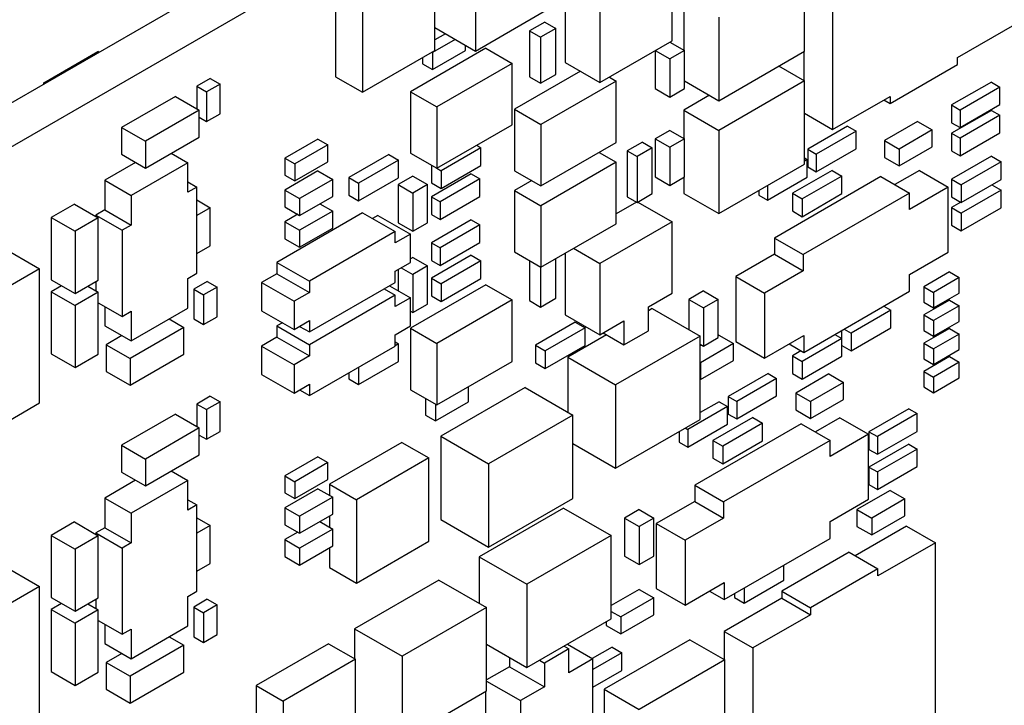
# Model space of a CAD drawing. Header units: inches. Extents: x 0 to 34, y 0 to 22.
# Tile 33 of 84: x 11.2 to 12.4, y 8.2 to 9. Entities that reach past the tile are written whole.
import ezdxf

# ---------------------------------------------------------------- set-up
doc = ezdxf.new("R2010")
doc.units = ezdxf.units.IN
doc.header["$LTSCALE"] = 1.87
doc.header["$MEASUREMENT"] = 0
doc.layers.get('0').update_dxf_attribs({"linetype": 'CONTINUOUS'})

msp = doc.modelspace()

# ---------------------------------------------------------------- linework, layer by layer
at = {"color": 7, "linetype": 'CONTINUOUS'}
for p, q in [((9.4456, 7.9178), (13.3318, 10.1617)), ((9.4894, 7.8925), (13.3757, 10.1363)), ((12.1524, 9.1026), (12.1524, 8.9018)), ((11.6929, 8.9933), (11.6929, 9.0896)), ((11.7398, 9.0889), (11.7398, 8.9926)), ((11.9671, 9.0044), (11.9671, 9.0867)), ((12.1198, 8.9924), (12.1198, 9.0887)), ((11.5781, 9.0592), (11.5781, 8.9629)), ((11.8433, 9.0617), (11.8433, 8.9794)), ((11.7398, 8.9926), (11.8373, 9.0489)), ((11.9805, 9.0549), (11.9805, 8.9936)), ((11.6092, 9.0413), (11.6092, 8.9449)), ((11.8836, 9.0385), (11.8836, 8.9562)), ((11.8197, 9.0261), (11.802, 9.0159)), ((11.8197, 9.0261), (11.8324, 9.0187)), ((12.0208, 9.0316), (12.0208, 8.9352)), ((11.6929, 9.0197), (11.7398, 8.9926)), ((11.7051, 9.0126), (11.6929, 9.0055)), ((11.802, 9.0159), (11.802, 8.9628)), ((11.802, 9.0159), (11.8147, 9.0085)), ((11.8324, 9.0187), (11.8147, 9.0085)), ((11.8324, 8.9656), (11.8324, 9.0187)), ((12.2966, 8.9851), (12.3631, 9.0234)), ((11.7164, 9.0061), (11.6899, 8.9907)), ((11.8147, 9.0085), (11.8147, 8.9554)), ((11.8836, 8.9562), (11.9671, 9.0044)), ((11.9645, 9.0029), (11.9812, 8.9932)), ((11.2409, 8.956), (11.3031, 8.992)), ((11.3045, 8.9911), (11.3031, 8.992)), ((11.6092, 8.9449), (11.6929, 8.9933)), ((11.7518, 8.9959), (11.6648, 8.9456)), ((11.6892, 8.9911), (11.6899, 8.9907)), ((11.6899, 8.9711), (11.7281, 8.9932)), ((11.6899, 8.9907), (11.6899, 8.9711)), ((11.7281, 8.9932), (11.7281, 8.9993)), ((11.7518, 8.9959), (11.7822, 8.9783)), ((11.9473, 8.9929), (11.9473, 8.9491)), ((11.9475, 8.9931), (11.9643, 8.9834)), ((11.9812, 8.9932), (11.9643, 8.9834)), ((11.9812, 8.9491), (11.9812, 8.9932)), ((12.0208, 8.9352), (12.1198, 8.9924)), ((12.1191, 8.992), (12.1191, 8.9585)), ((11.6786, 8.985), (11.6786, 8.9777)), ((11.7822, 8.9783), (11.6952, 8.9281)), ((11.7822, 8.9073), (11.7822, 8.9783)), ((11.8433, 8.9794), (11.8836, 8.9562)), ((11.9643, 8.9834), (11.9643, 8.9393)), ((12.2966, 8.9769), (12.2966, 8.9851)), ((11.6786, 8.9777), (11.6899, 8.9711)), ((11.8611, 8.9692), (11.785, 8.9252)), ((12.0901, 8.9753), (12.1198, 8.9581)), ((12.2188, 8.932), (12.2966, 8.9769)), ((11.2409, 8.9544), (11.2409, 8.956)), ((11.2423, 8.9552), (11.2409, 8.956)), ((11.4332, 8.9609), (11.4177, 8.9519)), ((11.4332, 8.9609), (11.4445, 8.9544)), ((11.5781, 8.9629), (11.6092, 8.9449)), ((11.802, 8.9628), (11.8147, 8.9554)), ((11.8147, 8.9554), (11.8324, 8.9656)), ((11.9024, 8.9579), (11.8154, 8.9077)), ((11.8945, 8.9625), (11.9024, 8.9579)), ((11.9024, 8.8869), (11.9024, 8.9579)), ((11.9812, 8.9581), (12.0208, 8.9352)), ((12.1198, 8.9581), (12.0208, 8.9009)), ((12.1198, 8.8618), (12.1198, 8.9581)), ((12.3359, 8.9567), (12.2899, 8.9302)), ((12.3359, 8.9567), (12.3458, 8.951)), ((11.4177, 8.9519), (11.4177, 8.9258)), ((11.4177, 8.9519), (11.429, 8.9454)), ((11.4445, 8.9544), (11.429, 8.9454)), ((11.429, 8.9454), (11.429, 8.9111)), ((11.4445, 8.9201), (11.4445, 8.9544)), ((11.6648, 8.9456), (11.6648, 8.8746)), ((11.6648, 8.9456), (11.6952, 8.9281)), ((11.9473, 8.9491), (11.9643, 8.9393)), ((11.9643, 8.9393), (11.9812, 8.9491)), ((12.3458, 8.951), (12.2998, 8.9244)), ((12.3458, 8.9306), (12.3458, 8.951)), ((11.3929, 8.9401), (11.3307, 8.9042)), ((11.3929, 8.9401), (11.4205, 8.9242)), ((12.0102, 8.9414), (11.9805, 8.9242)), ((12.1524, 8.9018), (12.2188, 8.9401)), ((12.2118, 8.9361), (12.2188, 8.932)), ((12.2188, 8.9401), (12.2188, 8.932)), ((11.4205, 8.9242), (11.3583, 8.8883)), ((11.4205, 8.8932), (11.4205, 8.9242)), ((11.6952, 8.9281), (11.6952, 8.857)), ((11.785, 8.9252), (11.785, 8.8542)), ((11.785, 8.9252), (11.8154, 8.9077)), ((11.9805, 8.9242), (11.9805, 8.8916)), ((11.9805, 8.9242), (12.0208, 8.9009)), ((12.2899, 8.9302), (12.2899, 8.9097)), ((12.2899, 8.9302), (12.2998, 8.9244)), ((12.3359, 8.924), (12.2899, 8.8975)), ((12.2998, 8.904), (12.3458, 8.9306)), ((12.2998, 8.9244), (12.2998, 8.904)), ((12.3359, 8.924), (12.3458, 8.9183)), ((11.4205, 8.916), (11.429, 8.9111)), ((11.429, 8.9111), (11.4445, 8.9201)), ((12.1198, 8.9206), (12.1524, 8.9018)), ((12.2507, 8.9112), (12.2125, 8.8891)), ((12.2507, 8.9112), (12.2676, 8.9014)), ((12.3458, 8.9183), (12.2998, 8.8918)), ((12.3458, 8.8979), (12.3458, 8.9183)), ((11.3307, 8.9042), (11.3307, 8.8732)), ((11.3307, 8.9042), (11.3583, 8.8883)), ((11.6952, 8.857), (11.7822, 8.9073)), ((11.8154, 8.9077), (11.8154, 8.8366)), ((11.9643, 8.9009), (11.9473, 8.8911)), ((11.9643, 8.9009), (11.9812, 8.8911)), ((12.0208, 8.9009), (12.0208, 8.8046)), ((12.1697, 8.9057), (12.1237, 8.8791)), ((12.1796, 8.8999), (12.1336, 8.8734)), ((12.1697, 8.9057), (12.1796, 8.8999)), ((12.1796, 8.8795), (12.1796, 8.8999)), ((12.2676, 8.9014), (12.2294, 8.8793)), ((12.2676, 8.8818), (12.2676, 8.9014)), ((12.2899, 8.9097), (12.2998, 8.904)), ((11.3583, 8.8572), (11.4205, 8.8932)), ((11.3583, 8.8883), (11.3583, 8.8572)), ((11.5577, 8.8907), (11.5195, 8.8687)), ((11.5577, 8.8907), (11.569, 8.8842)), ((11.9328, 8.8873), (11.9151, 8.8771)), ((11.9328, 8.8873), (11.9441, 8.8807)), ((11.9473, 8.8911), (11.9473, 8.8471)), ((11.9473, 8.8911), (11.9643, 8.8813)), ((11.9812, 8.8911), (11.9643, 8.8813)), ((11.9812, 8.8471), (11.9812, 8.8911)), ((12.2125, 8.8891), (12.2125, 8.8695)), ((12.2125, 8.8891), (12.2294, 8.8793)), ((12.2899, 8.8975), (12.2899, 8.8771)), ((12.2899, 8.8975), (12.2998, 8.8918)), ((12.2998, 8.8714), (12.3458, 8.8979)), ((12.2998, 8.8918), (12.2998, 8.8714)), ((11.569, 8.8842), (11.5308, 8.8621)), ((11.569, 8.8646), (11.569, 8.8842)), ((11.7461, 8.8807), (11.7002, 8.8542)), ((11.7412, 8.8836), (11.7461, 8.8807)), ((11.7461, 8.8603), (11.7461, 8.8807)), ((11.8154, 8.8366), (11.9024, 8.8869)), ((11.9151, 8.8771), (11.9151, 8.824)), ((11.9151, 8.8771), (11.9264, 8.8705)), ((11.9441, 8.8807), (11.9264, 8.8705)), ((11.9441, 8.8277), (11.9441, 8.8807)), ((11.9643, 8.8813), (11.9643, 8.8373)), ((12.1237, 8.8791), (12.1237, 8.8587)), ((12.1237, 8.8791), (12.1336, 8.8734)), ((12.1336, 8.853), (12.1796, 8.8795)), ((12.2294, 8.8597), (12.2676, 8.8818)), ((12.2294, 8.8793), (12.2294, 8.8597)), ((12.2899, 8.8771), (12.2998, 8.8714)), ((11.3307, 8.8732), (11.3583, 8.8572)), ((11.3882, 8.8745), (11.4073, 8.8635)), ((11.5195, 8.8687), (11.5195, 8.8491)), ((11.5195, 8.8687), (11.5308, 8.8621)), ((11.5308, 8.8425), (11.569, 8.8646)), ((11.6394, 8.873), (11.5934, 8.8464)), ((11.6507, 8.8664), (11.6047, 8.8399)), ((11.6394, 8.873), (11.6507, 8.8664)), ((11.6507, 8.846), (11.6507, 8.8664)), ((11.6648, 8.8746), (11.6952, 8.857)), ((11.8826, 8.8754), (11.9024, 8.864)), ((11.9264, 8.8705), (11.9264, 8.8175)), ((12.1198, 8.8691), (12.123, 8.8673)), ((12.123, 8.8673), (12.1198, 8.8654)), ((12.123, 8.8469), (12.123, 8.8673)), ((12.1336, 8.8734), (12.1336, 8.853)), ((12.2125, 8.8695), (12.2294, 8.8597)), ((12.3359, 8.871), (12.2899, 8.8444)), ((12.3472, 8.8644), (12.3012, 8.8379)), ((12.3359, 8.871), (12.3472, 8.8644)), ((12.3472, 8.844), (12.3472, 8.8644)), ((11.347, 8.8637), (11.3113, 8.8432)), ((11.4073, 8.8635), (11.3417, 8.8256)), ((11.4073, 8.8293), (11.4073, 8.8635)), ((11.5577, 8.854), (11.5195, 8.8319)), ((11.5308, 8.8621), (11.5308, 8.8425)), ((11.5577, 8.854), (11.5747, 8.8442)), ((11.6889, 8.8607), (11.6889, 8.8403)), ((11.6952, 8.857), (11.7002, 8.8542)), ((11.7002, 8.8338), (11.7461, 8.8603)), ((11.7002, 8.8542), (11.7002, 8.8338)), ((11.785, 8.8542), (11.8154, 8.8366)), ((11.9024, 8.864), (11.8154, 8.8138)), ((11.9024, 8.793), (11.9024, 8.864)), ((12.0208, 8.8046), (12.1198, 8.8618)), ((12.152, 8.8546), (12.106, 8.8281)), ((12.1237, 8.8587), (12.1336, 8.853)), ((12.152, 8.8546), (12.1633, 8.8481)), ((12.2528, 8.8544), (12.2245, 8.8381)), ((12.2528, 8.8544), (12.286, 8.8352)), ((11.3113, 8.8432), (11.3113, 8.809)), ((11.3113, 8.8432), (11.3417, 8.8256)), ((11.5195, 8.8491), (11.5308, 8.8425)), ((11.5747, 8.8442), (11.5365, 8.8221)), ((11.5747, 8.8246), (11.5747, 8.8442)), ((11.5934, 8.8464), (11.5934, 8.826)), ((11.5934, 8.8464), (11.6047, 8.8399)), ((11.6047, 8.8195), (11.6507, 8.846)), ((11.6673, 8.8479), (11.6503, 8.8381)), ((11.6673, 8.8479), (11.6843, 8.8381)), ((11.7348, 8.8505), (11.6889, 8.824)), ((11.7447, 8.8448), (11.6988, 8.8183)), ((11.7348, 8.8505), (11.7447, 8.8448)), ((11.7447, 8.8244), (11.7447, 8.8448)), ((11.8048, 8.8428), (11.785, 8.8313)), ((11.9473, 8.8471), (11.9643, 8.8373)), ((11.9643, 8.8373), (11.9812, 8.8471)), ((11.9805, 8.8467), (11.9805, 8.8279)), ((12.0771, 8.8203), (12.123, 8.8469)), ((12.2082, 8.8475), (12.0852, 8.7764)), ((12.1633, 8.8481), (12.1174, 8.8216)), ((12.1633, 8.8277), (12.1633, 8.8481)), ((12.2082, 8.8475), (12.2415, 8.8283)), ((12.2899, 8.8444), (12.2899, 8.824)), ((12.2899, 8.8444), (12.3012, 8.8379)), ((12.3012, 8.8175), (12.3472, 8.844)), ((11.4073, 8.8413), (11.4177, 8.8353)), ((11.4177, 8.8353), (11.4073, 8.8293)), ((11.4177, 8.7356), (11.4177, 8.8353)), ((11.5195, 8.8319), (11.5195, 8.8123)), ((11.5195, 8.8319), (11.5365, 8.8221)), ((11.6047, 8.8399), (11.6047, 8.8195)), ((11.6503, 8.8381), (11.6503, 8.794)), ((11.6503, 8.8381), (11.6673, 8.8283)), ((11.6843, 8.8381), (11.6673, 8.8283)), ((11.6843, 8.794), (11.6843, 8.8381)), ((11.6889, 8.8403), (11.7002, 8.8338)), ((11.785, 8.8313), (11.785, 8.7603)), ((11.785, 8.8313), (11.8154, 8.8138)), ((12.0672, 8.8313), (12.0672, 8.826)), ((12.0771, 8.8371), (12.0771, 8.8203)), ((12.286, 8.8352), (12.2415, 8.8095)), ((12.286, 8.7601), (12.286, 8.8352)), ((12.3012, 8.8379), (12.3012, 8.8175)), ((12.3472, 8.8318), (12.3012, 8.8052)), ((12.3366, 8.8379), (12.3472, 8.8318)), ((12.3472, 8.8114), (12.3472, 8.8318)), ((11.3417, 8.8256), (11.3417, 8.7914)), ((11.4177, 8.8205), (11.4332, 8.8115)), ((11.5365, 8.8025), (11.5747, 8.8246)), ((11.5365, 8.8221), (11.5365, 8.8025)), ((11.5934, 8.826), (11.6047, 8.8195)), ((11.6673, 8.8283), (11.6673, 8.7842)), ((11.6889, 8.824), (11.6889, 8.8036)), ((11.6889, 8.824), (11.6988, 8.8183)), ((11.6988, 8.7979), (11.7447, 8.8244)), ((11.9151, 8.824), (11.9264, 8.8175)), ((11.9264, 8.8175), (11.9441, 8.8277)), ((11.9805, 8.8279), (12.0208, 8.8046)), ((12.0672, 8.826), (12.0771, 8.8203)), ((12.106, 8.8281), (12.106, 8.8077)), ((12.106, 8.8281), (12.1174, 8.8216)), ((12.1174, 8.8011), (12.1633, 8.8277)), ((12.1174, 8.8216), (12.1174, 8.8011)), ((12.2415, 8.8283), (12.1184, 8.7573)), ((12.2415, 8.8095), (12.2415, 8.8283)), ((12.2899, 8.824), (12.3012, 8.8175)), ((11.2763, 8.8156), (11.2494, 8.8001)), ((11.2763, 8.8156), (11.3038, 8.7997)), ((11.3113, 8.809), (11.301, 8.803)), ((11.3113, 8.809), (11.3417, 8.7914)), ((11.4332, 8.8115), (11.4177, 8.8026)), ((11.4332, 8.7674), (11.4332, 8.8115)), ((11.5195, 8.8123), (11.5365, 8.8025)), ((11.5747, 8.8074), (11.5365, 8.7854)), ((11.5598, 8.816), (11.5747, 8.8074)), ((11.5747, 8.7878), (11.5747, 8.8074)), ((11.6988, 8.8183), (11.6988, 8.7979)), ((11.8154, 8.8138), (11.8154, 8.7427)), ((11.9259, 8.8178), (11.9024, 8.8043)), ((11.9274, 8.818), (11.9671, 8.7951)), ((12.106, 8.8077), (12.1174, 8.8011)), ((12.3005, 8.8179), (12.2899, 8.8118)), ((12.2899, 8.8118), (12.2899, 8.7914)), ((12.2899, 8.8118), (12.3012, 8.8052)), ((12.3012, 8.7848), (12.3472, 8.8114)), ((11.2494, 8.8001), (11.2494, 8.7282)), ((11.2494, 8.8001), (11.277, 8.7842)), ((11.3038, 8.7997), (11.277, 8.7842)), ((11.301, 8.803), (11.301, 8.8013)), ((11.301, 8.803), (11.3314, 8.7854)), ((11.3038, 8.7278), (11.3038, 8.7997)), ((11.6093, 8.8054), (11.5103, 8.7482)), ((11.5344, 8.8038), (11.5195, 8.7952)), ((11.6093, 8.8054), (11.6468, 8.7838)), ((11.627, 8.8025), (11.6206, 8.7989)), ((11.627, 8.8025), (11.6645, 8.7809)), ((11.6889, 8.8036), (11.6988, 8.7979)), ((11.7348, 8.7974), (11.6889, 8.7709)), ((11.7348, 8.7974), (11.7447, 8.7917)), ((12.3012, 8.8052), (12.3012, 8.7848)), ((11.3417, 8.7914), (11.3314, 8.7854)), ((11.3314, 8.7854), (11.3314, 8.6857)), ((11.5195, 8.7952), (11.5195, 8.7756)), ((11.5195, 8.7952), (11.5365, 8.7854)), ((11.5365, 8.7658), (11.5747, 8.7878)), ((11.5365, 8.7854), (11.5365, 8.7658)), ((11.6503, 8.794), (11.6673, 8.7842)), ((11.6673, 8.7842), (11.6843, 8.794)), ((11.7447, 8.7917), (11.6988, 8.7652)), ((11.7447, 8.7713), (11.7447, 8.7917)), ((11.8154, 8.7427), (11.9024, 8.793)), ((11.9671, 8.7951), (11.8836, 8.7469)), ((11.9671, 8.7128), (11.9671, 8.7951)), ((12.2899, 8.7914), (12.3012, 8.7848)), ((11.277, 8.7842), (11.277, 8.7123)), ((11.5195, 8.7756), (11.5365, 8.7658)), ((11.6468, 8.7838), (11.5478, 8.7266)), ((11.6468, 8.7707), (11.6468, 8.7838)), ((11.6645, 8.7809), (11.6468, 8.7707)), ((11.6645, 8.7482), (11.6645, 8.7809)), ((12.0852, 8.7764), (12.0852, 8.7577)), ((12.0852, 8.7764), (12.1184, 8.7573)), ((11.1907, 8.767), (11.236, 8.7409)), ((11.4177, 8.7585), (11.4332, 8.7674)), ((11.6889, 8.7709), (11.6889, 8.7505)), ((11.6889, 8.7709), (11.6988, 8.7652)), ((11.6988, 8.7448), (11.7447, 8.7713)), ((11.6988, 8.7652), (11.6988, 8.7448)), ((11.8531, 8.7645), (11.8836, 8.7469)), ((11.6673, 8.754), (11.6645, 8.7523)), ((11.6673, 8.754), (11.6843, 8.7442)), ((11.7348, 8.7566), (11.6889, 8.7301)), ((11.7348, 8.7566), (11.7461, 8.7501)), ((11.785, 8.7603), (11.8154, 8.7427)), ((11.8324, 8.7068), (11.8324, 8.7525)), ((11.8433, 8.7588), (11.8433, 8.6878)), ((12.0852, 8.7577), (12.0406, 8.7319)), ((12.0852, 8.7577), (12.1184, 8.7385)), ((12.1184, 8.7573), (12.1184, 8.7385)), ((12.2415, 8.7344), (12.286, 8.7601)), ((11.236, 8.7409), (11.1808, 8.709)), ((11.236, 8.5857), (11.236, 8.7409)), ((11.5103, 8.7482), (11.5103, 8.7352)), ((11.5103, 8.7482), (11.5478, 8.7266)), ((11.6468, 8.738), (11.6645, 8.7482)), ((11.6503, 8.7401), (11.6503, 8.7156)), ((11.6539, 8.7421), (11.6673, 8.7344)), ((11.6843, 8.7442), (11.6673, 8.7344)), ((11.6843, 8.7001), (11.6843, 8.7442)), ((11.6889, 8.7505), (11.6988, 8.7448)), ((11.7461, 8.7501), (11.7002, 8.7236)), ((11.7461, 8.7297), (11.7461, 8.7501)), ((11.802, 8.7505), (11.802, 8.704)), ((11.8147, 8.7431), (11.8147, 8.6966)), ((11.8836, 8.7469), (11.8836, 8.6646)), ((11.2494, 8.7282), (11.277, 8.7123)), ((11.277, 8.7123), (11.3038, 8.7278)), ((11.4073, 8.7296), (11.4177, 8.7356)), ((11.4073, 8.6954), (11.4073, 8.7296)), ((11.5103, 8.7352), (11.4926, 8.725)), ((11.5103, 8.7352), (11.5478, 8.7135)), ((11.6468, 8.725), (11.6468, 8.738)), ((11.6673, 8.7344), (11.6673, 8.6903)), ((11.6889, 8.7301), (11.6889, 8.7097)), ((11.6889, 8.7301), (11.7002, 8.7236)), ((11.7002, 8.7031), (11.7461, 8.7297)), ((12.0406, 8.7319), (12.0406, 8.6568)), ((12.0406, 8.7319), (12.0739, 8.7128)), ((12.1184, 8.7385), (12.0739, 8.7128)), ((12.2415, 8.7148), (12.2415, 8.7344)), ((12.2874, 8.7373), (12.2577, 8.7201)), ((12.2987, 8.7307), (12.269, 8.7136)), ((12.2874, 8.7373), (12.2987, 8.7307)), ((12.2987, 8.7128), (12.2987, 8.7307)), ((11.2614, 8.7213), (11.2494, 8.7143)), ((11.2918, 8.7209), (11.3038, 8.7139)), ((11.301, 8.7262), (11.301, 8.7156)), ((11.4297, 8.7262), (11.4141, 8.7172)), ((11.4141, 8.7172), (11.4141, 8.6829)), ((11.4141, 8.7172), (11.4255, 8.7107)), ((11.441, 8.7197), (11.4255, 8.7107)), ((11.4297, 8.7262), (11.441, 8.7197)), ((11.441, 8.6854), (11.441, 8.7197)), ((11.4926, 8.725), (11.4926, 8.6923)), ((11.4926, 8.725), (11.5301, 8.7033)), ((11.5478, 8.7266), (11.5478, 8.7135)), ((11.5478, 8.6678), (11.6468, 8.725)), ((11.6341, 8.7176), (11.6468, 8.7103)), ((11.6404, 8.7213), (11.6645, 8.7074)), ((11.7518, 8.7223), (11.6648, 8.6721)), ((11.7002, 8.7236), (11.7002, 8.7031)), ((11.7518, 8.7223), (11.7822, 8.7048)), ((12.2577, 8.7201), (12.2577, 8.7022)), ((12.2577, 8.7201), (12.269, 8.7136)), ((11.2494, 8.7143), (11.2494, 8.6425)), ((11.2494, 8.7143), (11.277, 8.6984)), ((11.3038, 8.7139), (11.277, 8.6984)), ((11.3038, 8.6421), (11.3038, 8.7139)), ((11.4255, 8.7107), (11.4255, 8.6764)), ((11.5478, 8.7135), (11.5301, 8.7033)), ((11.6468, 8.7103), (11.5478, 8.6531)), ((11.6468, 8.6972), (11.6468, 8.7103)), ((11.6645, 8.7074), (11.6468, 8.6972)), ((11.6645, 8.6748), (11.6645, 8.7074)), ((11.6889, 8.7097), (11.7002, 8.7031)), ((11.8147, 8.6966), (11.8324, 8.7068)), ((11.9396, 8.6969), (11.9671, 8.7128)), ((12.0032, 8.7152), (11.9862, 8.7054)), ((11.9862, 8.7054), (11.9862, 8.6707)), ((11.9862, 8.7054), (12.0032, 8.6956)), ((12.0032, 8.7152), (12.0201, 8.7054)), ((12.0201, 8.7054), (12.0032, 8.6956)), ((12.0201, 8.6613), (12.0201, 8.7054)), ((12.0739, 8.7128), (12.0739, 8.6376)), ((12.1191, 8.6442), (12.2415, 8.7148)), ((12.269, 8.7136), (12.269, 8.6956)), ((12.269, 8.6956), (12.2987, 8.7128)), ((11.277, 8.6984), (11.277, 8.6266)), ((11.3038, 8.7016), (11.3314, 8.6857)), ((11.3113, 8.6973), (11.3113, 8.675)), ((11.3417, 8.6575), (11.4073, 8.6954)), ((11.5301, 8.7033), (11.5301, 8.6707)), ((11.6673, 8.6903), (11.6843, 8.7001)), ((11.7822, 8.7048), (11.6952, 8.6546)), ((11.7822, 8.6338), (11.7822, 8.7048)), ((11.802, 8.704), (11.8147, 8.6966)), ((11.9396, 8.6692), (11.9396, 8.6969)), ((11.9441, 8.695), (11.9396, 8.6924)), ((11.9441, 8.695), (11.9993, 8.6631)), ((12.0032, 8.6956), (12.0032, 8.6515)), ((12.2118, 8.6977), (12.2199, 8.693)), ((12.2874, 8.7046), (12.2577, 8.6875)), ((12.2577, 8.7022), (12.269, 8.6956)), ((12.2987, 8.6981), (12.269, 8.6809)), ((12.2874, 8.7046), (12.2987, 8.6981)), ((12.2987, 8.6801), (12.2987, 8.6981)), ((11.3314, 8.6857), (11.3417, 8.6917)), ((11.3417, 8.6917), (11.3417, 8.6575)), ((11.3858, 8.6829), (11.4028, 8.6731)), ((11.4141, 8.6829), (11.4255, 8.6764)), ((11.4255, 8.6764), (11.441, 8.6854)), ((11.4926, 8.6923), (11.5301, 8.6707)), ((11.6645, 8.6919), (11.6673, 8.6903)), ((11.8433, 8.6878), (11.8836, 8.6646)), ((12.2199, 8.693), (12.1739, 8.6664)), ((12.2199, 8.6726), (12.2199, 8.693)), ((12.2577, 8.6875), (12.2577, 8.6695)), ((12.2577, 8.6875), (12.269, 8.6809)), ((11.3113, 8.675), (11.3417, 8.6575)), ((11.4028, 8.6731), (11.3406, 8.6372)), ((11.4028, 8.6421), (11.4028, 8.6731)), ((11.5167, 8.6784), (11.5103, 8.6748)), ((11.5103, 8.6748), (11.5103, 8.6617)), ((11.5103, 8.6748), (11.5478, 8.6531)), ((11.5301, 8.6707), (11.5478, 8.6809)), ((11.5365, 8.6743), (11.5478, 8.6678)), ((11.5478, 8.6809), (11.5478, 8.6678)), ((11.6468, 8.6646), (11.6645, 8.6748)), ((11.6648, 8.6721), (11.6648, 8.6011)), ((11.6648, 8.6721), (11.6952, 8.6546)), ((11.855, 8.6791), (11.8091, 8.6525)), ((11.8663, 8.6725), (11.8204, 8.646)), ((11.855, 8.6791), (11.8663, 8.6725)), ((11.8663, 8.6521), (11.8663, 8.6725)), ((11.8836, 8.6646), (11.9112, 8.6805)), ((11.9112, 8.6805), (11.9112, 8.6528)), ((12.1658, 8.6711), (12.1739, 8.6664)), ((12.1739, 8.646), (12.2199, 8.6726)), ((12.2874, 8.6719), (12.2577, 8.6548)), ((12.269, 8.6809), (12.269, 8.663)), ((12.269, 8.663), (12.2987, 8.6801)), ((12.2874, 8.6719), (12.2987, 8.6654)), ((11.3312, 8.6636), (11.313, 8.6531)), ((11.5103, 8.6617), (11.4926, 8.6515)), ((11.5103, 8.6617), (11.5478, 8.6401)), ((11.6468, 8.6515), (11.6468, 8.6646)), ((11.8912, 8.6644), (11.8465, 8.6386)), ((11.8872, 8.6667), (11.9112, 8.6528)), ((11.9993, 8.6631), (11.9017, 8.6068)), ((11.9112, 8.6528), (11.9396, 8.6692)), ((11.9993, 8.5668), (11.9993, 8.6631)), ((12.0032, 8.6515), (12.0201, 8.6613)), ((12.0208, 8.6642), (12.0201, 8.6638)), ((12.0208, 8.6642), (12.0378, 8.6544)), ((12.0739, 8.6376), (12.1191, 8.6638)), ((12.1633, 8.6603), (12.1174, 8.6338)), ((12.1191, 8.6638), (12.1191, 8.6442)), ((12.1552, 8.665), (12.1633, 8.6603)), ((12.1626, 8.6693), (12.1626, 8.6607)), ((12.1633, 8.6399), (12.1633, 8.6603)), ((12.1739, 8.6664), (12.1739, 8.646)), ((12.2577, 8.6695), (12.269, 8.663)), ((12.2987, 8.6654), (12.269, 8.6483)), ((12.2987, 8.6475), (12.2987, 8.6654)), ((11.313, 8.6531), (11.313, 8.6221)), ((11.313, 8.6531), (11.3406, 8.6372)), ((11.4926, 8.6515), (11.4926, 8.6188)), ((11.4926, 8.6515), (11.5301, 8.6299)), ((11.5478, 8.6531), (11.5478, 8.6401)), ((11.5478, 8.5943), (11.6468, 8.6515)), ((11.6468, 8.6564), (11.6507, 8.6542)), ((11.6507, 8.6542), (11.6468, 8.6519)), ((11.6507, 8.6337), (11.6507, 8.6542)), ((11.6952, 8.6546), (11.6952, 8.5835)), ((11.8091, 8.6525), (11.8091, 8.6321)), ((11.8091, 8.6525), (11.8204, 8.646)), ((11.8204, 8.6256), (11.8663, 8.6521)), ((11.9993, 8.6538), (12.0032, 8.6515)), ((12.001, 8.6527), (11.9993, 8.6517)), ((12.0378, 8.6544), (11.9996, 8.6323)), ((12.0378, 8.6348), (12.0378, 8.6544)), ((12.0406, 8.6568), (12.0739, 8.6376)), ((12.1022, 8.654), (12.1191, 8.6442)), ((12.1633, 8.6521), (12.1739, 8.646)), ((12.2577, 8.6548), (12.2577, 8.6368)), ((12.2577, 8.6548), (12.269, 8.6483)), ((12.269, 8.6483), (12.269, 8.6303)), ((11.2494, 8.6425), (11.277, 8.6266)), ((11.277, 8.6266), (11.3038, 8.6421)), ((11.3406, 8.6062), (11.4028, 8.6421)), ((11.3406, 8.6372), (11.3406, 8.6062)), ((11.5478, 8.6401), (11.5301, 8.6299)), ((11.8204, 8.646), (11.8204, 8.6256)), ((11.8465, 8.6386), (11.8465, 8.575)), ((11.8465, 8.6386), (11.9017, 8.6068)), ((12.1159, 8.646), (12.106, 8.6403)), ((12.106, 8.6403), (12.106, 8.6199)), ((12.106, 8.6403), (12.1174, 8.6338)), ((12.1174, 8.6134), (12.1633, 8.6399)), ((12.2874, 8.6393), (12.2577, 8.6221)), ((12.2577, 8.6368), (12.269, 8.6303)), ((12.269, 8.6303), (12.2987, 8.6475)), ((12.2874, 8.6393), (12.2987, 8.6328)), ((11.5301, 8.6299), (11.5301, 8.5972)), ((11.6047, 8.6072), (11.6507, 8.6337)), ((11.6047, 8.6272), (11.6047, 8.6072)), ((11.6952, 8.5835), (11.7822, 8.6338)), ((11.8091, 8.6321), (11.8204, 8.6256)), ((11.9993, 8.6325), (11.9996, 8.6323)), ((11.9996, 8.6127), (12.0378, 8.6348)), ((11.9996, 8.6323), (11.9996, 8.6127)), ((12.1174, 8.6338), (12.1174, 8.6134)), ((12.2987, 8.6328), (12.269, 8.6156)), ((12.2987, 8.6148), (12.2987, 8.6328)), ((11.313, 8.6221), (11.3406, 8.6062)), ((11.4926, 8.6188), (11.5301, 8.5972)), ((11.5934, 8.6207), (11.5934, 8.6137)), ((12.0778, 8.6199), (12.0318, 8.5933)), ((12.0877, 8.6142), (12.0417, 8.5876)), ((12.0778, 8.6199), (12.0877, 8.6142)), ((12.0877, 8.5938), (12.0877, 8.6142)), ((12.106, 8.6199), (12.1174, 8.6134)), ((12.1481, 8.6193), (12.1099, 8.5972)), ((12.1481, 8.6193), (12.1651, 8.6095)), ((12.2577, 8.6221), (12.2577, 8.6042)), ((12.2577, 8.6221), (12.269, 8.6156)), ((12.269, 8.6156), (12.269, 8.5976)), ((12.269, 8.5976), (12.2987, 8.6148)), ((11.5301, 8.5972), (11.5478, 8.6074)), ((11.5478, 8.6074), (11.5478, 8.5943)), ((11.5934, 8.6137), (11.6047, 8.6072)), ((11.797, 8.6035), (11.6995, 8.5472)), ((11.7316, 8.587), (11.7316, 8.6046)), ((11.797, 8.6035), (11.8522, 8.5717)), ((11.9017, 8.6068), (11.9017, 8.5105)), ((11.9993, 8.6129), (11.9996, 8.6127)), ((12.1651, 8.6095), (12.1269, 8.5874)), ((12.1651, 8.5899), (12.1651, 8.6095)), ((12.2577, 8.6042), (12.269, 8.5976)), ((11.4332, 8.5935), (11.4177, 8.5845)), ((11.4332, 8.5935), (11.4445, 8.587)), ((11.5365, 8.6009), (11.5478, 8.5943)), ((11.6648, 8.6011), (11.6952, 8.5835)), ((12.0318, 8.5933), (12.0318, 8.5729)), ((12.0318, 8.5933), (12.0417, 8.5876)), ((12.0417, 8.5672), (12.0877, 8.5938)), ((12.1099, 8.5972), (12.1099, 8.5776)), ((12.1099, 8.5972), (12.1269, 8.5874)), ((11.1808, 8.5539), (11.236, 8.5857)), ((11.4177, 8.5845), (11.4177, 8.5584)), ((11.4177, 8.5845), (11.429, 8.578)), ((11.4445, 8.587), (11.429, 8.578)), ((11.4445, 8.5527), (11.4445, 8.587)), ((11.6821, 8.5911), (11.6821, 8.5715)), ((11.6935, 8.565), (11.7316, 8.587)), ((11.6935, 8.5845), (11.6935, 8.565)), ((12.0311, 8.5815), (11.9851, 8.555)), ((12.0212, 8.5872), (11.9993, 8.5746)), ((12.0212, 8.5872), (12.0311, 8.5815)), ((12.0311, 8.5611), (12.0311, 8.5815)), ((12.0417, 8.5876), (12.0417, 8.5672)), ((12.1269, 8.5678), (12.1651, 8.5899)), ((12.1269, 8.5874), (12.1269, 8.5678)), ((11.3929, 8.5727), (11.3307, 8.5368)), ((11.3929, 8.5727), (11.4205, 8.5568)), ((11.429, 8.578), (11.429, 8.5437)), ((11.6821, 8.5715), (11.6935, 8.565)), ((11.8522, 8.5717), (11.7546, 8.5154)), ((11.8522, 8.4753), (11.8522, 8.5717)), ((12.0601, 8.5689), (12.0141, 8.5423)), ((12.0318, 8.5729), (12.0417, 8.5672)), ((12.0601, 8.5689), (12.0714, 8.5623)), ((12.1099, 8.5776), (12.1269, 8.5678)), ((12.1608, 8.5687), (12.1326, 8.5523)), ((12.1608, 8.5687), (12.1941, 8.5495)), ((12.2404, 8.5791), (12.1944, 8.5525)), ((12.2503, 8.5734), (12.2043, 8.5468)), ((12.2404, 8.5791), (12.2503, 8.5734)), ((12.2503, 8.5529), (12.2503, 8.5734)), ((11.9017, 8.5105), (11.9993, 8.5668)), ((11.9851, 8.5346), (12.0311, 8.5611)), ((12.1163, 8.5617), (11.9933, 8.4907)), ((12.0714, 8.5623), (12.0254, 8.5358)), ((12.0714, 8.5419), (12.0714, 8.5623)), ((12.1163, 8.5617), (12.1495, 8.5425)), ((11.4205, 8.5568), (11.3583, 8.5208)), ((11.4205, 8.5257), (11.4205, 8.5568)), ((11.4205, 8.5486), (11.429, 8.5437)), ((11.429, 8.5437), (11.4445, 8.5527)), ((11.6995, 8.5472), (11.6995, 8.4509)), ((11.6995, 8.5472), (11.7546, 8.5154)), ((11.9752, 8.5529), (11.9752, 8.5403)), ((11.982, 8.5568), (11.9851, 8.555)), ((11.9851, 8.555), (11.9851, 8.5346)), ((12.1941, 8.5495), (12.1495, 8.5237)), ((12.1941, 8.4744), (12.1941, 8.5495)), ((12.1944, 8.5525), (12.1944, 8.5321)), ((12.1944, 8.5525), (12.2043, 8.5468)), ((12.2043, 8.5264), (12.2503, 8.5529)), ((12.2043, 8.5468), (12.2043, 8.5264)), ((11.3307, 8.5368), (11.3307, 8.5057)), ((11.3307, 8.5368), (11.3583, 8.5208)), ((11.6547, 8.5401), (11.571, 8.4918)), ((11.6547, 8.5401), (11.6858, 8.5222)), ((11.8522, 8.539), (11.9017, 8.5105)), ((11.9752, 8.5403), (11.9851, 8.5346)), ((12.0141, 8.5423), (12.0141, 8.5219)), ((12.0141, 8.5423), (12.0254, 8.5358)), ((12.0254, 8.5154), (12.0714, 8.5419)), ((12.0254, 8.5358), (12.0254, 8.5154)), ((12.1495, 8.5425), (12.0265, 8.4715)), ((12.1495, 8.5237), (12.1495, 8.5425)), ((12.2404, 8.5382), (12.1944, 8.5117)), ((12.2404, 8.5382), (12.2503, 8.5325)), ((11.3583, 8.4898), (11.4205, 8.5257)), ((11.5577, 8.5233), (11.5195, 8.5013)), ((11.5577, 8.5233), (11.569, 8.5168)), ((12.1944, 8.5321), (12.2043, 8.5264)), ((12.2503, 8.5325), (12.2043, 8.506)), ((12.2503, 8.5121), (12.2503, 8.5325)), ((11.3583, 8.5208), (11.3583, 8.4898)), ((11.569, 8.5168), (11.5308, 8.4947)), ((11.569, 8.4972), (11.569, 8.5168)), ((11.6858, 8.5222), (11.6021, 8.4738)), ((11.6858, 8.4258), (11.6858, 8.5222)), ((11.7546, 8.5154), (11.7546, 8.419)), ((12.0141, 8.5219), (12.0254, 8.5154)), ((12.1944, 8.5117), (12.1944, 8.4913)), ((12.1944, 8.5117), (12.2043, 8.506)), ((12.2043, 8.4856), (12.2503, 8.5121)), ((11.3307, 8.5057), (11.3583, 8.4898)), ((11.3882, 8.5071), (11.4073, 8.4961)), ((11.5195, 8.5013), (11.5195, 8.4817)), ((11.5195, 8.5013), (11.5308, 8.4947)), ((12.2043, 8.506), (12.2043, 8.4856)), ((11.347, 8.4963), (11.3113, 8.4757)), ((11.4073, 8.4961), (11.3417, 8.4582)), ((11.4073, 8.4619), (11.4073, 8.4961)), ((11.5308, 8.4751), (11.569, 8.4972)), ((11.5308, 8.4947), (11.5308, 8.4751)), ((11.571, 8.4918), (11.571, 8.4789)), ((11.571, 8.4918), (11.6021, 8.4738)), ((11.9933, 8.4907), (11.9933, 8.4719)), ((11.9933, 8.4907), (12.0265, 8.4715)), ((12.1944, 8.4913), (12.2043, 8.4856)), ((11.5577, 8.4866), (11.5195, 8.4645)), ((11.5195, 8.4817), (11.5308, 8.4751)), ((11.5577, 8.4866), (11.5747, 8.4768)), ((12.2188, 8.4846), (12.1806, 8.4625)), ((12.2188, 8.4846), (12.2358, 8.4748)), ((11.3113, 8.4757), (11.3113, 8.4415)), ((11.3113, 8.4757), (11.3417, 8.4582)), ((11.4073, 8.4738), (11.4177, 8.4679)), ((11.4177, 8.4679), (11.4073, 8.4619)), ((11.4177, 8.3681), (11.4177, 8.4679)), ((11.5747, 8.4768), (11.5365, 8.4547)), ((11.5747, 8.4572), (11.5747, 8.4768)), ((11.6021, 8.4738), (11.6021, 8.3775)), ((11.7546, 8.419), (11.8522, 8.4753)), ((11.9933, 8.4719), (11.9487, 8.4462)), ((11.9933, 8.4719), (12.0265, 8.4527)), ((12.0265, 8.4715), (12.0265, 8.4527)), ((12.1495, 8.4486), (12.1941, 8.4744)), ((12.2358, 8.4748), (12.1976, 8.4527)), ((12.2358, 8.4552), (12.2358, 8.4748)), ((11.3417, 8.4582), (11.3417, 8.424)), ((11.5195, 8.4645), (11.5195, 8.4449)), ((11.5195, 8.4645), (11.5365, 8.4547)), ((11.5365, 8.4351), (11.5747, 8.4572)), ((11.5365, 8.4547), (11.5365, 8.4351)), ((11.571, 8.4551), (11.571, 8.4421)), ((11.8416, 8.4643), (11.744, 8.408)), ((11.8416, 8.4643), (11.8967, 8.4325)), ((11.9289, 8.4625), (11.9119, 8.4527)), ((11.9289, 8.4625), (11.9459, 8.4527)), ((12.1806, 8.4625), (12.1806, 8.4429)), ((12.1806, 8.4625), (12.1976, 8.4527)), ((12.1976, 8.4331), (12.2358, 8.4552)), ((11.2763, 8.4482), (11.2494, 8.4327)), ((11.2763, 8.4482), (11.3038, 8.4323)), ((11.4177, 8.4531), (11.4332, 8.4441)), ((11.4332, 8.4441), (11.4177, 8.4351)), ((11.4332, 8.4), (11.4332, 8.4441)), ((11.5195, 8.4449), (11.5365, 8.4351)), ((11.5598, 8.4486), (11.5747, 8.44)), ((11.6995, 8.4509), (11.7546, 8.419)), ((11.9119, 8.4527), (11.9119, 8.4086)), ((11.9119, 8.4527), (11.9289, 8.4429)), ((11.9459, 8.4527), (11.9289, 8.4429)), ((11.9459, 8.4086), (11.9459, 8.4527)), ((11.9487, 8.4462), (11.9487, 8.3711)), ((11.9487, 8.4462), (11.982, 8.427)), ((12.0265, 8.4527), (11.982, 8.427)), ((12.1495, 8.429), (12.1495, 8.4486)), ((12.2379, 8.4433), (12.1785, 8.409)), ((12.1976, 8.4527), (12.1976, 8.4331)), ((12.2379, 8.4433), (12.2712, 8.4241)), ((11.2494, 8.4327), (11.2494, 8.3608)), ((11.2494, 8.4327), (11.277, 8.4167)), ((11.3038, 8.4323), (11.277, 8.4167)), ((11.3113, 8.4415), (11.301, 8.4355)), ((11.301, 8.4355), (11.301, 8.4339)), ((11.301, 8.4355), (11.3314, 8.418)), ((11.3038, 8.3604), (11.3038, 8.4323)), ((11.3113, 8.4415), (11.3417, 8.424)), ((11.5344, 8.4364), (11.5195, 8.4278)), ((11.5747, 8.44), (11.5365, 8.418)), ((11.5747, 8.4204), (11.5747, 8.44)), ((11.8967, 8.4325), (11.7992, 8.3761)), ((11.8967, 8.3361), (11.8967, 8.4325)), ((11.9289, 8.4429), (11.9289, 8.3988)), ((12.1806, 8.4429), (12.1976, 8.4331)), ((11.3417, 8.424), (11.3314, 8.418)), ((11.5195, 8.4278), (11.5195, 8.4082)), ((11.5195, 8.4278), (11.5365, 8.418)), ((11.6021, 8.3775), (11.6858, 8.4258)), ((11.982, 8.427), (11.982, 8.3519)), ((12.0272, 8.3584), (12.1495, 8.429)), ((12.2712, 8.4241), (12.2047, 8.3858)), ((12.2712, 8.2233), (12.2712, 8.4241)), ((11.277, 8.4167), (11.277, 8.3449)), ((11.3314, 8.418), (11.3314, 8.3183)), ((11.5365, 8.3984), (11.5747, 8.4204)), ((11.5365, 8.418), (11.5365, 8.3984)), ((11.571, 8.4183), (11.571, 8.3955)), ((12.1715, 8.4131), (12.0937, 8.3682)), ((12.1715, 8.4131), (12.2047, 8.3939)), ((11.1907, 8.3996), (11.236, 8.3735)), ((11.4177, 8.3911), (11.4332, 8.4)), ((11.5195, 8.4082), (11.5365, 8.3984)), ((11.744, 8.408), (11.744, 8.3541)), ((11.744, 8.408), (11.7992, 8.3761)), ((11.9119, 8.4086), (11.9289, 8.3988)), ((11.9289, 8.3988), (11.9459, 8.4086)), ((12.0961, 8.3807), (12.0961, 8.3982)), ((11.571, 8.3955), (11.6021, 8.3775)), ((12.2047, 8.3939), (12.1269, 8.349)), ((12.2047, 8.3858), (12.2047, 8.3939)), ((11.6973, 8.381), (11.5998, 8.3247)), ((11.6973, 8.381), (11.7525, 8.3492)), ((11.7992, 8.3761), (11.7992, 8.2798)), ((11.982, 8.3519), (12.0272, 8.378)), ((12.0272, 8.378), (12.0272, 8.3584)), ((12.0502, 8.3541), (12.0961, 8.3807)), ((11.236, 8.3735), (11.1808, 8.3416)), ((11.236, 8.2183), (11.236, 8.3735)), ((11.4073, 8.3621), (11.4177, 8.3681)), ((11.9289, 8.3702), (11.8967, 8.3517)), ((11.9289, 8.3702), (11.9459, 8.3604)), ((11.9487, 8.3711), (11.982, 8.3519)), ((12.0102, 8.3682), (12.0272, 8.3584)), ((12.0389, 8.3651), (12.0389, 8.3607)), ((12.0502, 8.3717), (12.0502, 8.3541)), ((12.0937, 8.3682), (12.0937, 8.36)), ((12.0937, 8.3682), (12.1269, 8.349)), ((11.2494, 8.3608), (11.277, 8.3449)), ((11.2614, 8.3539), (11.2494, 8.3469)), ((11.277, 8.3449), (11.3038, 8.3604)), ((11.2918, 8.3535), (11.3038, 8.3465)), ((11.301, 8.3587), (11.301, 8.3482)), ((11.4073, 8.3279), (11.4073, 8.3621)), ((11.4297, 8.3588), (11.4141, 8.3498)), ((11.4297, 8.3588), (11.441, 8.3522)), ((11.9459, 8.3604), (11.9077, 8.3384)), ((11.9459, 8.3408), (11.9459, 8.3604)), ((12.0937, 8.36), (12.0272, 8.3217)), ((12.0389, 8.3607), (12.0502, 8.3541)), ((12.0937, 8.36), (12.1269, 8.3409)), ((11.2494, 8.3469), (11.2494, 8.2751)), ((11.2494, 8.3469), (11.277, 8.331)), ((11.3038, 8.3465), (11.277, 8.331)), ((11.3038, 8.2747), (11.3038, 8.3465)), ((11.4141, 8.3498), (11.4141, 8.3155)), ((11.4141, 8.3498), (11.4255, 8.3433)), ((11.441, 8.3522), (11.4255, 8.3433)), ((11.4255, 8.3433), (11.4255, 8.309)), ((11.441, 8.318), (11.441, 8.3522)), ((11.7525, 8.3492), (11.6549, 8.2929)), ((11.7525, 8.2529), (11.7525, 8.3492)), ((11.8967, 8.3447), (11.9077, 8.3384)), ((12.1269, 8.349), (12.1269, 8.3409)), ((11.277, 8.331), (11.277, 8.2592)), ((11.3038, 8.3342), (11.3314, 8.3183)), ((11.3113, 8.3298), (11.3113, 8.3076)), ((11.7992, 8.2798), (11.8967, 8.3361)), ((11.8907, 8.3327), (11.8907, 8.3286)), ((11.9077, 8.3188), (11.9459, 8.3408)), ((11.9077, 8.3384), (11.9077, 8.3188)), ((12.1269, 8.3409), (12.0604, 8.3025)), ((11.3314, 8.3183), (11.3417, 8.3243)), ((11.3417, 8.2901), (11.4073, 8.3279)), ((11.3417, 8.3243), (11.3417, 8.2901)), ((11.5998, 8.3247), (11.5998, 8.2901)), ((11.5998, 8.3247), (11.6549, 8.2929)), ((11.8907, 8.3286), (11.9077, 8.3188)), ((12.0272, 8.3217), (12.0272, 8.289)), ((12.0272, 8.3217), (12.0604, 8.3025)), ((11.3113, 8.3076), (11.3417, 8.2901)), ((11.3858, 8.3155), (11.4028, 8.3057)), ((11.4141, 8.3155), (11.4255, 8.309)), ((11.4255, 8.309), (11.441, 8.318)), ((11.5698, 8.3074), (11.4861, 8.2591)), ((11.5698, 8.3074), (11.6009, 8.2895)), ((11.8459, 8.3068), (11.8752, 8.2898)), ((11.9876, 8.3119), (11.8886, 8.2547)), ((11.9876, 8.3119), (12.0279, 8.2886)), ((11.3312, 8.2962), (11.313, 8.2857)), ((11.4028, 8.3057), (11.3406, 8.2698)), ((11.4028, 8.2747), (11.4028, 8.3057)), ((11.7525, 8.3067), (11.7992, 8.2798)), ((11.8477, 8.3015), (11.8193, 8.2851)), ((11.8422, 8.3047), (11.8477, 8.3015)), ((11.8477, 8.2739), (11.8477, 8.3015)), ((11.8975, 8.3035), (11.8745, 8.2902)), ((11.9088, 8.297), (11.8752, 8.2776)), ((11.8975, 8.3035), (11.9088, 8.297)), ((11.9088, 8.2765), (11.9088, 8.297)), ((12.0604, 8.3025), (12.0604, 8.1016)), ((11.313, 8.2857), (11.313, 8.2547)), ((11.313, 8.2857), (11.3406, 8.2698)), ((11.6009, 8.2895), (11.5173, 8.2411)), ((11.6009, 8.1931), (11.6009, 8.2895)), ((11.6549, 8.2929), (11.6549, 8.1965)), ((11.779, 8.2915), (11.779, 8.2808)), ((11.8138, 8.2883), (11.8193, 8.2851)), ((11.8193, 8.2851), (11.8193, 8.2575)), ((11.8752, 8.2898), (11.8477, 8.2739)), ((11.8752, 8.2075), (11.8752, 8.2898)), ((12.0279, 8.2886), (11.9289, 8.2314)), ((12.0279, 8.1922), (12.0279, 8.2886)), ((11.2494, 8.2751), (11.277, 8.2592)), ((11.277, 8.2592), (11.3038, 8.2747)), ((11.3406, 8.2388), (11.4028, 8.2747)), ((11.779, 8.2808), (11.7525, 8.2655)), ((11.779, 8.2808), (11.8193, 8.2575)), ((11.8752, 8.2572), (11.9088, 8.2765)), ((11.3406, 8.2698), (11.3406, 8.2388)), ((11.7525, 8.2642), (11.7917, 8.2416)), ((11.313, 8.2547), (11.3406, 8.2388)), ((11.4861, 8.2591), (11.4861, 8.1628)), ((11.4861, 8.2591), (11.5173, 8.2411)), ((11.6549, 8.1965), (11.7525, 8.2529)), ((11.7514, 8.2522), (11.7514, 8.1826)), ((11.8193, 8.2575), (11.7917, 8.2416)), ((11.8886, 8.2547), (11.8886, 8.1935)), ((11.8886, 8.2547), (11.9289, 8.2314)), ((11.5173, 8.2411), (11.5173, 8.1448)), ((11.7917, 8.2416), (11.7917, 8.1593))]:
    msp.add_line(p, q, dxfattribs=at)

doc.saveas('drawing.dxf')
